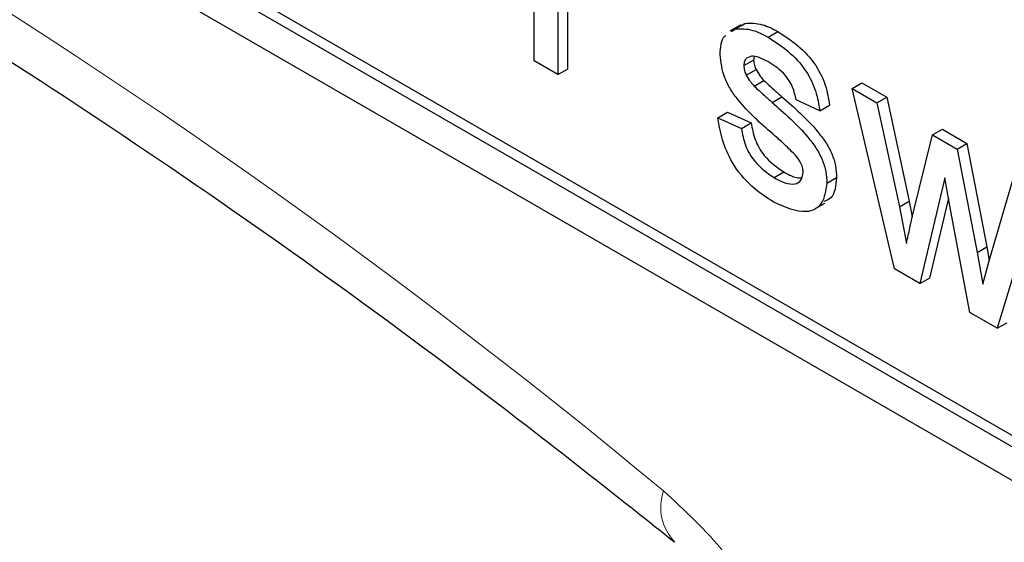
# Paper-space layout 'Blatt2' of a CAD drawing. Header units: millimetres. Extents: x 5 to 418, y 2 to 292.
# Tile 16 of 74: x 105.21 to 107.59, y 176.16 to 177.43. Entities that reach past the tile are written whole.
import ezdxf

# ---------------------------------------------------------------- set-up
doc = ezdxf.new("R2010")
doc.units = ezdxf.units.MM

psp = doc.layouts.new('Blatt2')

# ---------------------------------------------------------------- linework, layer by layer
at = {"color": 7, "linetype": 'Continuous', "lineweight": 25}
for p, q in [((98.5253, 181.556), (110.3104, 174.7526)), ((101.5423, 179.896), (110.3104, 174.8342)), ((101.5659, 179.9096), (110.334, 174.8478)), ((106.4546, 177.326), (106.4546, 177.7039)), ((106.512, 177.4936), (106.512, 177.2929)), ((106.5356, 177.5073), (106.5356, 177.3065)), ((106.9546, 177.4131), (106.9281, 177.3978)), ((106.9407, 177.4034), (106.9643, 177.417)), ((106.9559, 177.411), (106.9643, 177.417)), ((106.9324, 177.3974), (106.9407, 177.4034)), ((107.0209, 177.3837), (107.0444, 177.3973)), ((106.512, 177.2929), (106.4546, 177.326)), ((106.9622, 177.3147), (106.9857, 177.3283)), ((106.9871, 177.3366), (106.9857, 177.3283)), ((106.512, 177.2929), (106.5356, 177.3065)), ((106.9682, 177.2914), (106.9918, 177.3051)), ((106.9871, 177.2654), (107.0107, 177.279)), ((107.2246, 177.2595), (107.2481, 177.2731)), ((107.2481, 177.2731), (107.3079, 177.2386)), ((107.3267, 176.8226), (107.2246, 177.2595)), ((107.2246, 177.2595), (107.2843, 177.225)), ((107.0305, 177.2258), (107.0541, 177.2394)), ((107.1459, 177.2054), (107.0885, 177.2319)), ((107.2843, 177.225), (107.3079, 177.2386)), ((107.2843, 177.225), (107.339, 176.9731)), ((107.3079, 177.2386), (107.3626, 176.9868)), ((106.899, 177.1888), (106.9226, 177.2024)), ((106.9226, 177.2024), (106.98, 177.1759)), ((107.1459, 177.2054), (107.1695, 177.219)), ((106.899, 177.1888), (106.9564, 177.1623)), ((106.9564, 177.1623), (106.98, 177.1759)), ((107.4191, 177.1471), (107.4427, 177.1607)), ((107.4427, 177.1607), (107.5021, 177.1265)), ((107.3707, 176.9515), (107.4191, 177.1471)), ((107.4191, 177.1471), (107.4785, 177.1129)), ((107.4785, 177.1129), (107.5021, 177.1265)), ((107.5021, 177.1265), (107.5503, 176.8763)), ((107.4785, 177.1129), (107.5267, 176.8627)), ((107.0356, 177.0437), (107.0591, 177.0573)), ((107.1631, 177.0306), (107.1867, 177.0442)), ((107.4485, 177.043), (107.3882, 176.7871)), ((107.4619, 176.9669), (107.4485, 177.043)), ((107.5574, 176.8476), (107.6125, 177.0355)), ((107.339, 176.9731), (107.3626, 176.9868)), ((107.3626, 176.9868), (107.3699, 176.9478)), ((107.4572, 176.9936), (107.4118, 176.8007)), ((107.6724, 177.0009), (107.5754, 176.679)), ((107.1316, 176.9662), (107.1582, 176.9815)), ((107.339, 176.9731), (107.3555, 176.8846)), ((107.5087, 176.7175), (107.4619, 176.9669)), ((107.5267, 176.8627), (107.5503, 176.8763)), ((107.5503, 176.8763), (107.5562, 176.8431)), ((107.5267, 176.8627), (107.5403, 176.7858)), ((107.5403, 176.7858), (107.5574, 176.8476)), ((107.3882, 176.7871), (107.3267, 176.8226)), ((107.3882, 176.7871), (107.4118, 176.8007)), ((107.5754, 176.679), (107.5087, 176.7175)), ((107.5754, 176.679), (107.599, 176.6926))]:
    psp.add_line(p, q, dxfattribs=at)
at = {"color": 7, "linetype": 'Continuous', "lineweight": 18}
for centre, radius, start, end in [((96.5836, 164.0167), 15.9449, 50.30384, 69.70154), ((106.8825, 176.2457), 0.1214, 160.8676, 224.0624)]:
    psp.add_arc(centre, radius, start, end, dxfattribs=at)
at = {"color": 7, "linetype": 'Continuous', "lineweight": 25}
for points, knots in [([(102.2408, 178.7929), (102.3993, 178.7351), (102.8603, 178.5671), (103.635, 178.2195), (104.5626, 177.7226), (105.4918, 177.1381), (106.2363, 176.6046), (106.668, 176.2622), (106.7945, 176.1619)], [0, 0, 0, 0, 0.106109, 0.308603, 0.511101, 0.713584, 0.916095, 1, 1, 1, 1]), ([(106.9643, 177.417), (106.9784, 177.4176), (107.0035, 177.4186), (107.0319, 177.4038), (107.0444, 177.3973)], [0, 0, 0, 0, 0.558938, 1, 1, 1, 1]), ([(106.9407, 177.4034), (106.9548, 177.404), (106.9799, 177.405), (107.0083, 177.3902), (107.0209, 177.3837)], [0, 0, 0, 0, 0.558938, 1, 1, 1, 1]), ([(107.0444, 177.3973), (107.0605, 177.3869), (107.0926, 177.3661), (107.1356, 177.3211), (107.162, 177.2666), (107.167, 177.2349), (107.1695, 177.219)], [0, 0, 0, 0, 0.280737, 0.560427, 0.77945, 1, 1, 1, 1]), ([(106.9048, 177.3411), (106.9057, 177.3596), (106.9067, 177.3793), (106.9178, 177.3869), (106.9184, 177.3873)], [0, 0, 0, 0, 0.941621, 1, 1, 1, 1]), ([(107.0209, 177.3837), (107.0369, 177.3733), (107.069, 177.3525), (107.112, 177.3075), (107.1384, 177.253), (107.1434, 177.2213), (107.1459, 177.2054)], [0, 0, 0, 0, 0.280737, 0.560427, 0.77945, 1, 1, 1, 1]), ([(107.0322, 177.1494), (107.003, 177.1747), (106.9666, 177.2064), (106.9295, 177.2568), (106.9102, 177.2949), (106.9069, 177.3227), (106.9048, 177.3411)], [0, 0, 0, 0, 0.5013208, 0.6265921, 0.7518172, 1, 1, 1, 1]), ([(107.0251, 177.3216), (107.0111, 177.3293), (106.9903, 177.3408), (106.9705, 177.3353), (106.9631, 177.326), (106.9625, 177.3185), (106.9622, 177.3147)], [0, 0, 0, 0, 0.49977, 0.749095, 0.874592, 1, 1, 1, 1]), ([(106.9857, 177.3283), (106.9861, 177.3241), (106.9867, 177.3165), (106.9902, 177.3086), (106.9918, 177.3051)], [0, 0, 0, 0, 0.559236, 1, 1, 1, 1]), ([(107.0885, 177.2319), (107.0864, 177.2423), (107.0823, 177.2629), (107.059, 177.2993), (107.0379, 177.3131), (107.0251, 177.3216)], [0, 0, 0, 0, 0.280304, 0.560237, 1, 1, 1, 1]), ([(106.9622, 177.3147), (106.9625, 177.3105), (106.9631, 177.3029), (106.9666, 177.295), (106.9682, 177.2914)], [0, 0, 0, 0, 0.559236, 1, 1, 1, 1]), ([(106.9918, 177.3051), (106.9949, 177.2997), (107.0004, 177.2901), (107.0075, 177.2824), (107.0107, 177.279)], [0, 0, 0, 0, 0.559084, 1, 1, 1, 1]), ([(106.9682, 177.2914), (106.9713, 177.2861), (106.9768, 177.2765), (106.984, 177.2688), (106.9871, 177.2654)], [0, 0, 0, 0, 0.559084, 1, 1, 1, 1]), ([(107.0107, 177.279), (107.0188, 177.2715), (107.0332, 177.2581), (107.0477, 177.2451), (107.0541, 177.2394)], [0, 0, 0, 0, 0.559965, 1, 1, 1, 1]), ([(106.9871, 177.2654), (106.9952, 177.2579), (107.0096, 177.2445), (107.0241, 177.2315), (107.0305, 177.2258)], [0, 0, 0, 0, 0.559965, 1, 1, 1, 1]), ([(107.0305, 177.2258), (107.0603, 177.1998), (107.0976, 177.1673), (107.1369, 177.1168), (107.1523, 177.0879), (107.1618, 177.0578), (107.1627, 177.0396), (107.1631, 177.0306)], [0, 0, 0, 0, 0.500446, 0.625396, 0.750274, 0.875069, 1, 1, 1, 1]), ([(107.0541, 177.2394), (107.0839, 177.2134), (107.1211, 177.1809), (107.1604, 177.1304), (107.1759, 177.1015), (107.1854, 177.0714), (107.1863, 177.0533), (107.1867, 177.0442)], [0, 0, 0, 0, 0.500446, 0.625396, 0.750274, 0.875069, 1, 1, 1, 1]), ([(107.0349, 176.9844), (107.0168, 176.9959), (106.9806, 177.0187), (106.9343, 177.0742), (106.9084, 177.1353), (106.9021, 177.171), (106.899, 177.1888)], [0, 0, 0, 0, 0.280739, 0.559297, 0.779311, 1, 1, 1, 1]), ([(106.98, 177.1759), (106.9823, 177.1627), (106.9869, 177.1362), (107.0148, 177.0872), (107.0423, 177.0687), (107.0591, 177.0573)], [0, 0, 0, 0, 0.281314, 0.561069, 1, 1, 1, 1]), ([(106.9564, 177.1623), (106.9587, 177.1491), (106.9633, 177.1226), (106.9912, 177.0736), (107.0187, 177.0551), (107.0356, 177.0437)], [0, 0, 0, 0, 0.281314, 0.561069, 1, 1, 1, 1]), ([(107.0861, 177.0989), (107.0762, 177.1088), (107.0585, 177.1265), (107.0402, 177.1424), (107.0322, 177.1494)], [0, 0, 0, 0, 0.5597879, 1, 1, 1, 1]), ([(107.1057, 177.057), (107.1054, 177.0609), (107.1047, 177.0689), (107.0978, 177.0843), (107.0905, 177.0933), (107.0861, 177.0989)], [0, 0, 0, 0, 0.279757, 0.559839, 1, 1, 1, 1]), ([(107.0356, 177.0437), (107.0443, 177.039), (107.0619, 177.0296), (107.0851, 177.0262), (107.1021, 177.0352), (107.1045, 177.0497), (107.1057, 177.057)], [0, 0, 0, 0, 0.281188, 0.560952, 0.781095, 1, 1, 1, 1]), ([(107.0591, 177.0573), (107.068, 177.0522), (107.0829, 177.0437), (107.0963, 177.0433), (107.1017, 177.0431)], [0, 0, 0, 0, 0.596492, 1, 1, 1, 1]), ([(107.1867, 177.0442), (107.1847, 177.0246), (107.1819, 176.9957), (107.1621, 176.9881), (107.1558, 176.9856)], [0, 0, 0, 0, 0.6790336, 1, 1, 1, 1]), ([(107.1631, 177.0306), (107.1604, 177.0123), (107.1548, 176.9758), (107.1068, 176.9519), (107.0622, 176.9721), (107.0349, 176.9844)], [0, 0, 0, 0, 0.279926, 0.560038, 1, 1, 1, 1]), ([(107.3555, 176.8846), (107.3584, 176.8971), (107.3634, 176.9194), (107.3685, 176.9417), (107.3707, 176.9515)], [0, 0, 0, 0, 0.559994, 1, 1, 1, 1])]:
    psp.add_open_spline(points, degree=3, knots=knots, dxfattribs=at)
at = {"color": 7, "linetype": 'Continuous', "lineweight": 18}
psp.add_open_spline([(107.1479, 175.5321), (107.1479, 175.5369), (107.1474, 175.6029), (107.1254, 175.7428), (107.0435, 175.9494), (106.9208, 176.1439), (106.8188, 176.2383), (106.7678, 176.2855)], degree=3, knots=[0, 0, 0, 0, 0.019366, 0.2645085, 0.5096539, 0.7548276, 1, 1, 1, 1], dxfattribs=at)

doc.saveas('drawing.dxf')
